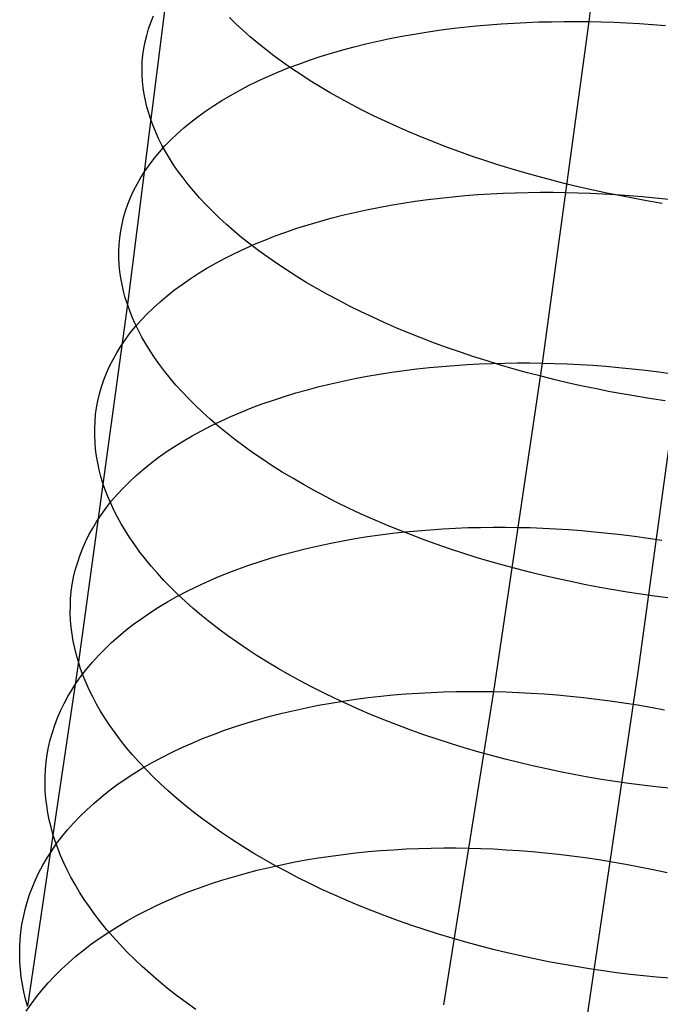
# Model space of a CAD drawing. Extents: x -37 to 483, y -973 to -253.
# Tile 100 of 197: x 398 to 412, y -904 to -882. Entities that reach past the tile are written whole.
import ezdxf

# ---------------------------------------------------------------- set-up
doc = ezdxf.new("R2010")
doc.units = 0
doc.layers.add('PREDEFINITO', color=7, linetype='CONTINUOUS')

msp = doc.modelspace()

# ---------------------------------------------------------------- linework, layer by layer
at = {"layer": 'PREDEFINITO'}
for p, q in [((411.584, -873.913, 104.521), (410.579, -881.889, 107.937)), ((401.195, -879.93, 91.74), (400.14, -888.283, 95.318)), ((400.673, -881.906, 97.23), (400.732, -881.76, 97.49)), ((402.597, -881.94, 88.527), (402.448, -881.793, 88.75)), ((400.621, -882.054, 96.972), (400.673, -881.906, 97.23)), ((402.754, -882.085, 88.305), (402.597, -881.94, 88.527)), ((407.463, -882.048, 107.002), (407.745, -882.015, 107.117)), ((407.745, -882.015, 107.117), (408.029, -881.985, 107.226)), ((408.029, -881.985, 107.226), (408.313, -881.96, 107.329)), ((408.313, -881.96, 107.329), (408.597, -881.939, 107.426)), ((408.597, -881.939, 107.426), (408.882, -881.921, 107.516)), ((408.882, -881.921, 107.516), (409.166, -881.907, 107.601)), ((409.166, -881.907, 107.601), (409.45, -881.896, 107.68)), ((409.45, -881.896, 107.68), (409.734, -881.89, 107.752)), ((410.579, -881.889, 107.937), (409.521, -889.615, 111.542)), ((409.734, -881.89, 107.752), (410.017, -881.886, 107.82)), ((410.017, -881.886, 107.82), (410.298, -881.886, 107.881)), ((410.298, -881.886, 107.881), (410.579, -881.889, 107.937)), ((410.579, -881.889, 107.937), (410.86, -881.896, 107.988)), ((410.86, -881.896, 107.988), (411.145, -881.905, 108.034)), ((411.145, -881.905, 108.034), (411.433, -881.919, 108.075)), ((411.433, -881.919, 108.075), (411.725, -881.935, 108.112)), ((411.725, -881.935, 108.112), (412.019, -881.956, 108.143)), ((412.019, -881.956, 108.143), (412.316, -881.98, 108.169)), ((400.541, -882.349, 96.457), (400.577, -882.201, 96.714)), ((400.577, -882.201, 96.714), (400.621, -882.054, 96.972)), ((402.918, -882.231, 88.086), (402.754, -882.085, 88.305)), ((403.09, -882.376, 87.87), (402.918, -882.231, 88.086)), ((406.076, -882.274, 106.335), (406.349, -882.22, 106.48)), ((406.349, -882.22, 106.48), (406.624, -882.171, 106.62)), ((406.624, -882.171, 106.62), (406.902, -882.126, 106.754)), ((406.902, -882.126, 106.754), (407.182, -882.085, 106.881)), ((407.182, -882.085, 106.881), (407.463, -882.048, 107.002)), ((400.512, -882.497, 96.201), (400.541, -882.349, 96.457)), ((403.269, -882.52, 87.656), (403.09, -882.376, 87.87)), ((405.014, -882.528, 105.691), (405.274, -882.458, 105.861)), ((405.274, -882.458, 105.861), (405.538, -882.393, 106.025)), ((405.538, -882.393, 106.025), (405.805, -882.331, 106.183)), ((405.805, -882.331, 106.183), (406.076, -882.274, 106.335)), ((400.478, -882.794, 95.695), (400.492, -882.646, 95.947)), ((400.492, -882.646, 95.947), (400.512, -882.497, 96.201)), ((403.456, -882.664, 87.446), (403.269, -882.52, 87.656)), ((403.65, -882.806, 87.239), (403.456, -882.664, 87.446)), ((404.257, -882.762, 105.148), (404.505, -882.68, 105.335)), ((404.505, -882.68, 105.335), (404.757, -882.602, 105.516)), ((404.757, -882.602, 105.516), (405.014, -882.528, 105.691)), ((400.472, -882.942, 95.444), (400.478, -882.794, 95.695)), ((403.852, -882.947, 87.035), (403.65, -882.806, 87.239)), ((403.777, -882.938, 104.759), (404.015, -882.848, 104.956)), ((404.015, -882.848, 104.956), (404.257, -882.762, 105.148)), ((400.474, -883.09, 95.196), (400.472, -882.942, 95.444)), ((400.482, -883.237, 94.95), (400.474, -883.09, 95.196)), ((403.098, -883.231, 104.137), (403.318, -883.13, 104.349)), ((403.318, -883.13, 104.349), (403.545, -883.032, 104.556)), ((403.545, -883.032, 104.556), (403.777, -882.938, 104.759)), ((404.061, -883.087, 86.836), (403.852, -882.947, 87.035)), ((404.276, -883.226, 86.64), (404.061, -883.087, 86.836)), ((400.497, -883.384, 94.706), (400.482, -883.237, 94.95)), ((402.675, -883.445, 103.699), (402.883, -883.336, 103.92)), ((402.883, -883.336, 103.92), (403.098, -883.231, 104.137)), ((404.499, -883.362, 86.449), (404.276, -883.226, 86.64)), ((404.728, -883.498, 86.262), (404.499, -883.362, 86.449)), ((400.519, -883.53, 94.465), (400.497, -883.384, 94.706)), ((400.547, -883.675, 94.227), (400.519, -883.53, 94.465)), ((402.279, -883.672, 103.245), (402.474, -883.557, 103.474)), ((402.474, -883.557, 103.474), (402.675, -883.445, 103.699)), ((404.964, -883.631, 86.08), (404.728, -883.498, 86.262)), ((400.582, -883.82, 93.992), (400.547, -883.675, 94.227)), ((401.911, -883.913, 102.776), (402.092, -883.791, 103.012)), ((402.092, -883.791, 103.012), (402.279, -883.672, 103.245)), ((405.207, -883.762, 85.903), (404.964, -883.631, 86.08)), ((405.455, -883.891, 85.732), (405.207, -883.762, 85.903)), ((400.622, -883.963, 93.759), (400.582, -883.82, 93.992)), ((400.669, -884.106, 93.53), (400.622, -883.963, 93.759)), ((401.738, -884.037, 102.536), (401.911, -883.913, 102.776)), ((405.709, -884.017, 85.565), (405.455, -883.891, 85.732)), ((405.969, -884.142, 85.404), (405.709, -884.017, 85.565)), ((400.722, -884.248, 93.302), (400.669, -884.106, 93.53)), ((400.782, -884.392, 93.073), (400.722, -884.248, 93.302)), ((401.415, -884.295, 102.049), (401.573, -884.165, 102.294)), ((401.573, -884.165, 102.294), (401.738, -884.037, 102.536)), ((406.235, -884.263, 85.249), (405.969, -884.142, 85.404)), ((400.848, -884.536, 92.844), (400.782, -884.392, 93.073)), ((401.124, -884.563, 101.551), (401.266, -884.428, 101.801)), ((401.266, -884.428, 101.801), (401.415, -884.295, 102.049)), ((406.506, -884.382, 85.1), (406.235, -884.263, 85.249)), ((406.781, -884.498, 84.957), (406.506, -884.382, 85.1)), ((400.922, -884.682, 92.614), (400.848, -884.536, 92.844)), ((401.002, -884.83, 92.385), (400.922, -884.682, 92.614)), ((400.99, -884.701, 101.299), (401.124, -884.563, 101.551)), ((407.062, -884.611, 84.82), (406.781, -884.498, 84.957)), ((407.346, -884.721, 84.689), (407.062, -884.611, 84.82)), ((400.746, -884.982, 100.791), (400.864, -884.841, 101.046)), ((400.864, -884.841, 101.046), (400.99, -884.701, 101.299)), ((401.09, -884.978, 92.155), (401.002, -884.83, 92.385)), ((407.635, -884.827, 84.565), (407.346, -884.721, 84.689)), ((407.927, -884.931, 84.448), (407.635, -884.827, 84.565)), ((400.536, -885.271, 100.278), (400.637, -885.126, 100.535)), ((400.637, -885.126, 100.535), (400.746, -884.982, 100.791)), ((401.186, -885.126, 91.925), (401.09, -884.978, 92.155)), ((401.288, -885.276, 91.696), (401.186, -885.126, 91.925)), ((408.223, -885.031, 84.337), (407.927, -884.931, 84.448)), ((408.522, -885.128, 84.232), (408.223, -885.031, 84.337)), ((408.824, -885.221, 84.135), (408.522, -885.128, 84.232)), ((400.443, -885.418, 100.021), (400.536, -885.271, 100.278)), ((401.399, -885.426, 91.468), (401.288, -885.276, 91.696)), ((409.129, -885.31, 84.044), (408.824, -885.221, 84.135)), ((409.435, -885.396, 83.96), (409.129, -885.31, 84.044)), ((400.281, -885.715, 99.505), (400.358, -885.565, 99.763)), ((400.358, -885.565, 99.763), (400.443, -885.418, 100.021)), ((401.516, -885.576, 91.24), (401.399, -885.426, 91.468)), ((401.642, -885.727, 91.014), (401.516, -885.576, 91.24)), ((409.743, -885.478, 83.883), (409.435, -885.396, 83.96)), ((410.053, -885.557, 83.813), (409.743, -885.478, 83.883)), ((410.364, -885.632, 83.75), (410.053, -885.557, 83.813)), ((400.213, -885.865, 99.247), (400.281, -885.715, 99.505)), ((401.775, -885.878, 90.789), (401.642, -885.727, 91.014)), ((407.785, -885.824, 109.132), (408.069, -885.802, 109.229)), ((408.069, -885.802, 109.229), (408.354, -885.784, 109.319)), ((408.354, -885.784, 109.319), (408.638, -885.77, 109.404)), ((408.638, -885.77, 109.404), (408.923, -885.759, 109.482)), ((408.923, -885.759, 109.482), (409.206, -885.752, 109.555)), ((409.206, -885.752, 109.555), (409.489, -885.749, 109.622)), ((409.489, -885.749, 109.622), (409.77, -885.749, 109.684)), ((409.77, -885.749, 109.684), (410.051, -885.752, 109.74)), ((410.051, -885.752, 109.74), (410.332, -885.759, 109.79)), ((410.332, -885.759, 109.79), (410.617, -885.769, 109.837)), ((410.676, -885.702, 83.693), (410.364, -885.632, 83.75)), ((410.617, -885.769, 109.837), (410.905, -885.782, 109.878)), ((410.989, -885.77, 83.644), (410.676, -885.702, 83.693)), ((410.905, -885.782, 109.878), (411.196, -885.8, 109.915)), ((411.302, -885.833, 83.601), (410.989, -885.77, 83.644)), ((411.196, -885.8, 109.915), (411.491, -885.821, 109.946)), ((400.1, -886.167, 98.732), (400.152, -886.016, 98.989)), ((400.152, -886.016, 98.989), (400.213, -885.865, 99.247)), ((401.915, -886.029, 90.566), (401.775, -885.878, 90.789)), ((402.063, -886.18, 90.344), (401.915, -886.029, 90.566)), ((406.096, -886.041, 108.427), (406.374, -885.995, 108.56)), ((406.374, -885.995, 108.56), (406.654, -885.952, 108.686)), ((406.654, -885.952, 108.686), (406.935, -885.914, 108.807)), ((406.935, -885.914, 108.807), (407.217, -885.88, 108.922)), ((407.217, -885.88, 108.922), (407.501, -885.85, 109.03)), ((407.501, -885.85, 109.03), (407.785, -885.824, 109.132)), ((411.615, -885.892, 83.564), (411.302, -885.833, 83.601)), ((411.491, -885.821, 109.946), (411.788, -885.845, 109.973)), ((411.927, -885.948, 83.535), (411.615, -885.892, 83.564)), ((411.788, -885.845, 109.973), (412.088, -885.874, 109.993)), ((412.239, -886, 83.512), (411.927, -885.948, 83.535)), ((412.088, -885.874, 109.993), (412.39, -885.907, 110.008)), ((400.055, -886.32, 98.476), (400.1, -886.167, 98.732)), ((402.219, -886.33, 90.125), (402.063, -886.18, 90.344)), ((405.009, -886.269, 107.834), (405.276, -886.206, 107.992)), ((405.276, -886.206, 107.992), (405.547, -886.146, 108.143)), ((405.547, -886.146, 108.143), (405.82, -886.092, 108.288)), ((405.82, -886.092, 108.288), (406.096, -886.041, 108.427)), ((399.99, -886.625, 97.968), (400.019, -886.472, 98.221)), ((400.019, -886.472, 98.221), (400.055, -886.32, 98.476)), ((402.383, -886.48, 89.908), (402.219, -886.33, 90.125)), ((402.554, -886.63, 89.693), (402.383, -886.48, 89.908)), ((404.227, -886.484, 107.328), (404.484, -886.408, 107.503)), ((404.484, -886.408, 107.503), (404.745, -886.336, 107.672)), ((404.745, -886.336, 107.672), (405.009, -886.269, 107.834)), ((399.968, -886.778, 97.716), (399.99, -886.625, 97.968)), ((402.733, -886.779, 89.482), (402.554, -886.63, 89.693)), ((403.484, -886.737, 106.772), (403.727, -886.649, 106.963)), ((403.727, -886.649, 106.963), (403.975, -886.564, 107.148)), ((403.975, -886.564, 107.148), (404.227, -886.484, 107.328)), ((399.955, -886.931, 97.465), (399.968, -886.778, 97.716)), ((402.919, -886.927, 89.273), (402.733, -886.779, 89.482)), ((402.786, -887.027, 106.169), (403.013, -886.926, 106.375)), ((403.013, -886.926, 106.375), (403.246, -886.83, 106.576)), ((403.246, -886.83, 106.576), (403.484, -886.737, 106.772)), ((399.948, -887.083, 97.217), (399.955, -886.931, 97.465)), ((399.949, -887.236, 96.97), (399.948, -887.083, 97.217)), ((402.351, -887.239, 105.743), (402.565, -887.131, 105.958)), ((402.565, -887.131, 105.958), (402.786, -887.027, 106.169)), ((403.113, -887.074, 89.068), (402.919, -886.927, 89.273)), ((403.314, -887.219, 88.866), (403.113, -887.074, 89.068)), ((399.956, -887.388, 96.726), (399.949, -887.236, 96.97)), ((401.94, -887.466, 105.299), (402.142, -887.351, 105.523)), ((402.142, -887.351, 105.523), (402.351, -887.239, 105.743)), ((403.522, -887.364, 88.669), (403.314, -887.219, 88.866)), ((403.737, -887.507, 88.475), (403.522, -887.364, 88.669)), ((399.971, -887.539, 96.485), (399.956, -887.388, 96.726)), ((399.992, -887.689, 96.246), (399.971, -887.539, 96.485)), ((401.557, -887.707, 104.841), (401.745, -887.585, 105.072)), ((401.745, -887.585, 105.072), (401.94, -887.466, 105.299)), ((403.959, -887.648, 88.286), (403.737, -887.507, 88.475)), ((400.02, -887.839, 96.009), (399.992, -887.689, 96.246)), ((401.376, -887.832, 104.606), (401.557, -887.707, 104.841)), ((404.188, -887.788, 88.101), (403.959, -887.648, 88.286)), ((404.423, -887.925, 87.921), (404.188, -887.788, 88.101)), ((400.054, -887.988, 95.776), (400.02, -887.839, 96.009)), ((400.094, -888.136, 95.545), (400.054, -887.988, 95.776)), ((401.037, -888.091, 104.128), (401.203, -887.96, 104.368)), ((401.203, -887.96, 104.368), (401.376, -887.832, 104.606)), ((404.665, -888.06, 87.745), (404.423, -887.925, 87.921)), ((400.14, -888.283, 95.318), (400.094, -888.136, 95.545)), ((400.729, -888.362, 103.638), (400.879, -888.225, 103.884)), ((400.879, -888.225, 103.884), (401.037, -888.091, 104.128)), ((404.913, -888.193, 87.575), (404.665, -888.06, 87.745)), ((405.166, -888.324, 87.411), (404.913, -888.193, 87.575)), ((400.14, -888.283, 95.318), (399.032, -896.374, 99.095)), ((400.193, -888.429, 95.092), (400.14, -888.283, 95.318)), ((400.252, -888.577, 94.865), (400.193, -888.429, 95.092)), ((400.586, -888.501, 103.39), (400.729, -888.362, 103.638)), ((405.426, -888.452, 87.252), (405.166, -888.324, 87.411)), ((405.691, -888.578, 87.098), (405.426, -888.452, 87.252)), ((400.318, -888.727, 94.638), (400.252, -888.577, 94.865)), ((400.326, -888.787, 102.889), (400.452, -888.643, 103.14)), ((400.452, -888.643, 103.14), (400.586, -888.501, 103.39)), ((405.961, -888.7, 86.95), (405.691, -888.578, 87.098)), ((406.236, -888.82, 86.809), (405.961, -888.7, 86.95)), ((412.796, -888.499, 97.722), (411.686, -896.608, 101.506)), ((400.207, -888.932, 102.636), (400.326, -888.787, 102.889)), ((400.391, -888.877, 94.41), (400.318, -888.727, 94.638)), ((400.471, -889.029, 94.182), (400.391, -888.877, 94.41)), ((406.516, -888.937, 86.674), (406.236, -888.82, 86.809)), ((399.995, -889.229, 102.127), (400.097, -889.08, 102.382)), ((400.097, -889.08, 102.382), (400.207, -888.932, 102.636)), ((400.558, -889.181, 93.954), (400.471, -889.029, 94.182)), ((406.8, -889.05, 86.544), (406.516, -888.937, 86.674)), ((407.088, -889.16, 86.422), (406.8, -889.05, 86.544)), ((399.902, -889.38, 101.871), (399.995, -889.229, 102.127)), ((400.653, -889.335, 93.727), (400.558, -889.181, 93.954)), ((400.755, -889.489, 93.5), (400.653, -889.335, 93.727)), ((407.38, -889.267, 86.305), (407.088, -889.16, 86.422)), ((407.676, -889.37, 86.196), (407.38, -889.267, 86.305)), ((407.974, -889.47, 86.093), (407.676, -889.37, 86.196)), ((399.739, -889.686, 101.359), (399.816, -889.532, 101.615)), ((399.816, -889.532, 101.615), (399.902, -889.38, 101.871)), ((400.865, -889.643, 93.273), (400.755, -889.489, 93.5)), ((408.276, -889.566, 85.996), (407.974, -889.47, 86.093)), ((408.58, -889.659, 85.907), (408.276, -889.566, 85.996)), ((399.67, -889.84, 101.103), (399.739, -889.686, 101.359)), ((400.982, -889.799, 93.048), (400.865, -889.643, 93.273)), ((401.107, -889.954, 92.823), (400.982, -889.799, 93.048)), ((405.843, -889.864, 110.365), (406.123, -889.82, 110.491)), ((406.123, -889.82, 110.491), (406.405, -889.781, 110.611)), ((406.405, -889.781, 110.611), (406.687, -889.746, 110.725)), ((406.687, -889.746, 110.725), (406.971, -889.716, 110.833)), ((406.971, -889.716, 110.833), (407.255, -889.689, 110.936)), ((407.255, -889.689, 110.936), (407.54, -889.666, 111.032)), ((407.54, -889.666, 111.032), (407.824, -889.648, 111.122)), ((407.824, -889.648, 111.122), (408.109, -889.633, 111.206)), ((408.109, -889.633, 111.206), (408.393, -889.622, 111.285)), ((408.393, -889.622, 111.285), (408.677, -889.615, 111.357)), ((409.521, -889.615, 111.542), (408.422, -897.044, 115.304)), ((408.886, -889.748, 85.824), (408.58, -889.659, 85.907)), ((408.677, -889.615, 111.357), (408.959, -889.611, 111.424)), ((409.194, -889.832, 85.748), (408.886, -889.748, 85.824)), ((408.959, -889.611, 111.424), (409.241, -889.611, 111.486)), ((409.241, -889.611, 111.486), (409.521, -889.615, 111.542)), ((409.521, -889.615, 111.542), (409.803, -889.622, 111.593)), ((409.803, -889.622, 111.593), (410.088, -889.632, 111.639)), ((410.088, -889.632, 111.639), (410.376, -889.646, 111.681)), ((410.376, -889.646, 111.681), (410.667, -889.664, 111.718)), ((410.667, -889.664, 111.718), (410.961, -889.686, 111.75)), ((410.961, -889.686, 111.75), (411.258, -889.711, 111.776)), ((411.258, -889.711, 111.776), (411.558, -889.741, 111.798)), ((411.558, -889.741, 111.798), (411.86, -889.774, 111.813)), ((411.86, -889.774, 111.813), (412.164, -889.812, 111.823)), ((412.164, -889.812, 111.823), (412.47, -889.853, 111.828)), ((399.556, -890.152, 100.593), (399.609, -889.995, 100.848)), ((399.609, -889.995, 100.848), (399.67, -889.84, 101.103)), ((401.239, -890.11, 92.6), (401.107, -889.954, 92.823)), ((404.745, -890.08, 109.799), (405.016, -890.02, 109.95)), ((405.016, -890.02, 109.95), (405.289, -889.963, 110.094)), ((405.289, -889.963, 110.094), (405.565, -889.911, 110.232)), ((405.565, -889.911, 110.232), (405.843, -889.864, 110.365)), ((409.503, -889.913, 85.679), (409.194, -889.832, 85.748)), ((409.814, -889.991, 85.617), (409.503, -889.913, 85.679)), ((410.126, -890.064, 85.561), (409.814, -889.991, 85.617)), ((399.511, -890.308, 100.339), (399.556, -890.152, 100.593)), ((401.379, -890.265, 92.379), (401.239, -890.11, 92.6)), ((401.527, -890.421, 92.159), (401.379, -890.265, 92.379)), ((403.951, -890.289, 109.313), (404.212, -890.215, 109.481)), ((404.212, -890.215, 109.481), (404.477, -890.146, 109.643)), ((404.477, -890.146, 109.643), (404.745, -890.08, 109.799)), ((410.438, -890.133, 85.513), (410.126, -890.064, 85.561)), ((410.75, -890.199, 85.471), (410.438, -890.133, 85.513)), ((411.063, -890.26, 85.435), (410.75, -890.199, 85.471)), ((411.375, -890.317, 85.406), (411.063, -890.26, 85.435)), ((399.444, -890.622, 99.835), (399.474, -890.465, 100.086)), ((399.474, -890.465, 100.086), (399.511, -890.308, 100.339)), ((401.682, -890.576, 91.942), (401.527, -890.421, 92.159)), ((403.193, -890.536, 108.776), (403.442, -890.449, 108.961)), ((403.442, -890.449, 108.961), (403.694, -890.367, 109.14)), ((403.694, -890.367, 109.14), (403.951, -890.289, 109.313)), ((411.687, -890.371, 85.384), (411.375, -890.317, 85.406)), ((411.997, -890.421, 85.368), (411.687, -890.371, 85.384)), ((412.307, -890.466, 85.358), (411.997, -890.421, 85.368)), ((399.422, -890.78, 99.585), (399.444, -890.622, 99.835)), ((401.845, -890.731, 91.727), (401.682, -890.576, 91.942)), ((402.712, -890.722, 108.391), (402.95, -890.627, 108.586)), ((402.95, -890.627, 108.586), (403.193, -890.536, 108.776)), ((399.408, -890.937, 99.336), (399.422, -890.78, 99.585)), ((402.016, -890.885, 91.515), (401.845, -890.731, 91.727)), ((402.194, -891.038, 91.305), (402.016, -890.885, 91.515)), ((402.03, -891.031, 107.777), (402.251, -890.924, 107.987)), ((402.251, -890.924, 107.987), (402.479, -890.821, 108.191)), ((402.479, -890.821, 108.191), (402.712, -890.722, 108.391)), ((399.401, -891.094, 99.09), (399.408, -890.937, 99.336)), ((399.401, -891.251, 98.846), (399.401, -891.094, 99.09)), ((401.606, -891.257, 107.345), (401.815, -891.143, 107.563)), ((401.815, -891.143, 107.563), (402.03, -891.031, 107.777)), ((402.38, -891.191, 91.098), (402.194, -891.038, 91.305)), ((399.408, -891.407, 98.604), (399.401, -891.251, 98.846)), ((401.208, -891.498, 106.897), (401.403, -891.376, 107.123)), ((401.403, -891.376, 107.123), (401.606, -891.257, 107.345)), ((402.573, -891.342, 90.895), (402.38, -891.191, 91.098)), ((402.773, -891.493, 90.696), (402.573, -891.342, 90.895)), ((399.422, -891.563, 98.364), (399.408, -891.407, 98.604)), ((399.442, -891.718, 98.127), (399.422, -891.563, 98.364)), ((401.019, -891.623, 106.668), (401.208, -891.498, 106.897)), ((402.981, -891.642, 90.5), (402.773, -891.493, 90.696)), ((399.469, -891.872, 97.893), (399.442, -891.718, 98.127)), ((400.664, -891.884, 106.198), (400.838, -891.752, 106.435)), ((400.838, -891.752, 106.435), (401.019, -891.623, 106.668)), ((403.195, -891.789, 90.308), (402.981, -891.642, 90.5)), ((403.417, -891.935, 90.121), (403.195, -891.789, 90.308)), ((399.503, -892.025, 97.661), (399.469, -891.872, 97.893)), ((399.542, -892.177, 97.433), (399.503, -892.025, 97.661)), ((400.339, -892.157, 105.718), (400.498, -892.019, 105.959)), ((400.498, -892.019, 105.959), (400.664, -891.884, 106.198)), ((403.645, -892.078, 89.938), (403.417, -891.935, 90.121)), ((399.588, -892.328, 97.207), (399.542, -892.177, 97.433)), ((400.188, -892.297, 105.474), (400.339, -892.157, 105.718)), ((403.88, -892.22, 89.759), (403.645, -892.078, 89.938)), ((404.121, -892.36, 89.586), (403.88, -892.22, 89.759)), ((399.64, -892.479, 96.983), (399.588, -892.328, 97.207)), ((399.698, -892.631, 96.758), (399.64, -892.479, 96.983)), ((399.91, -892.586, 104.979), (400.045, -892.44, 105.227)), ((400.045, -892.44, 105.227), (400.188, -892.297, 105.474)), ((404.368, -892.497, 89.418), (404.121, -892.36, 89.586)), ((399.763, -892.785, 96.533), (399.698, -892.631, 96.758)), ((399.783, -892.733, 104.73), (399.91, -892.586, 104.979)), ((404.622, -892.632, 89.255), (404.368, -892.497, 89.418)), ((404.881, -892.764, 89.097), (404.622, -892.632, 89.255)), ((399.554, -893.035, 104.226), (399.665, -892.883, 104.478)), ((399.665, -892.883, 104.478), (399.783, -892.733, 104.73)), ((399.836, -892.94, 96.307), (399.763, -892.785, 96.533)), ((399.915, -893.096, 96.081), (399.836, -892.94, 96.307)), ((405.145, -892.893, 88.946), (404.881, -892.764, 89.097)), ((405.415, -893.02, 88.8), (405.145, -892.893, 88.946)), ((399.452, -893.188, 103.973), (399.554, -893.035, 104.226)), ((400.002, -893.253, 95.856), (399.915, -893.096, 96.081)), ((405.69, -893.143, 88.66), (405.415, -893.02, 88.8)), ((405.969, -893.263, 88.526), (405.69, -893.143, 88.66)), ((399.271, -893.5, 103.466), (399.357, -893.344, 103.72)), ((399.357, -893.344, 103.72), (399.452, -893.188, 103.973)), ((400.096, -893.411, 95.63), (400.002, -893.253, 95.856)), ((406.253, -893.38, 88.398), (405.969, -893.263, 88.526)), ((406.541, -893.494, 88.277), (406.253, -893.38, 88.398)), ((406.706, -893.405, 112.818), (406.991, -893.382, 112.914)), ((406.991, -893.382, 112.914), (407.276, -893.363, 113.004)), ((407.276, -893.363, 113.004), (407.56, -893.348, 113.088)), ((407.56, -893.348, 113.088), (407.844, -893.336, 113.166)), ((407.844, -893.336, 113.166), (408.128, -893.329, 113.239)), ((408.128, -893.329, 113.239), (408.411, -893.326, 113.306)), ((408.411, -893.326, 113.306), (408.692, -893.326, 113.367)), ((408.692, -893.326, 113.367), (408.972, -893.329, 113.423)), ((408.972, -893.329, 113.423), (409.254, -893.336, 113.474)), ((409.254, -893.336, 113.474), (409.539, -893.347, 113.521)), ((409.539, -893.347, 113.521), (409.827, -893.362, 113.563)), ((409.827, -893.362, 113.563), (410.118, -893.38, 113.6)), ((410.118, -893.38, 113.6), (410.412, -893.402, 113.632)), ((399.194, -893.658, 103.212), (399.271, -893.5, 103.466)), ((400.198, -893.569, 95.405), (400.096, -893.411, 95.63)), ((400.307, -893.728, 95.181), (400.198, -893.569, 95.405)), ((405.016, -893.633, 112.118), (405.294, -893.584, 112.249)), ((405.294, -893.584, 112.249), (405.574, -893.54, 112.375)), ((405.574, -893.54, 112.375), (405.855, -893.499, 112.495)), ((405.855, -893.499, 112.495), (406.138, -893.464, 112.608)), ((406.138, -893.464, 112.608), (406.422, -893.432, 112.716)), ((406.422, -893.432, 112.716), (406.706, -893.405, 112.818)), ((406.832, -893.604, 88.162), (406.541, -893.494, 88.277)), ((407.127, -893.711, 88.054), (406.832, -893.604, 88.162)), ((410.412, -893.402, 113.632), (410.709, -893.429, 113.659)), ((410.709, -893.429, 113.659), (411.008, -893.459, 113.681)), ((411.008, -893.459, 113.681), (411.31, -893.493, 113.697)), ((411.31, -893.493, 113.697), (411.614, -893.532, 113.707)), ((411.614, -893.532, 113.707), (411.92, -893.575, 113.712)), ((411.92, -893.575, 113.712), (412.227, -893.622, 113.711)), ((399.062, -893.976, 102.705), (399.124, -893.817, 102.958)), ((399.124, -893.817, 102.958), (399.194, -893.658, 103.212)), ((400.423, -893.888, 94.957), (400.307, -893.728, 95.181)), ((403.927, -893.873, 111.532), (404.195, -893.806, 111.687)), ((404.195, -893.806, 111.687), (404.466, -893.744, 111.836)), ((404.466, -893.744, 111.836), (404.739, -893.686, 111.98)), ((404.739, -893.686, 111.98), (405.016, -893.633, 112.118)), ((407.426, -893.814, 87.952), (407.127, -893.711, 88.054)), ((407.727, -893.913, 87.857), (407.426, -893.814, 87.952)), ((399.009, -894.137, 102.452), (399.062, -893.976, 102.705)), ((400.547, -894.048, 94.735), (400.423, -893.888, 94.957)), ((400.679, -894.208, 94.514), (400.547, -894.048, 94.735)), ((403.143, -894.1, 111.031), (403.401, -894.02, 111.204)), ((403.401, -894.02, 111.204), (403.662, -893.944, 111.37)), ((403.662, -893.944, 111.37), (403.927, -893.873, 111.532)), ((408.03, -894.008, 87.769), (407.727, -893.913, 87.857)), ((408.336, -894.1, 87.688), (408.03, -894.008, 87.769)), ((398.963, -894.298, 102.2), (399.009, -894.137, 102.452)), ((400.818, -894.368, 94.295), (400.679, -894.208, 94.514)), ((402.398, -894.367, 110.482), (402.642, -894.274, 110.67)), ((402.642, -894.274, 110.67), (402.89, -894.185, 110.853)), ((402.89, -894.185, 110.853), (403.143, -894.1, 111.031)), ((408.644, -894.187, 87.613), (408.336, -894.1, 87.688)), ((408.953, -894.271, 87.545), (408.644, -894.187, 87.613)), ((409.263, -894.35, 87.484), (408.953, -894.271, 87.545)), ((398.895, -894.621, 101.7), (398.925, -894.459, 101.949)), ((398.925, -894.459, 101.949), (398.963, -894.298, 102.2)), ((400.965, -894.528, 94.078), (400.818, -894.368, 94.295)), ((401.926, -894.566, 110.089), (402.159, -894.465, 110.288)), ((402.159, -894.465, 110.288), (402.398, -894.367, 110.482)), ((409.575, -894.426, 87.429), (409.263, -894.35, 87.484)), ((409.887, -894.497, 87.381), (409.575, -894.426, 87.429)), ((410.199, -894.565, 87.34), (409.887, -894.497, 87.381)), ((398.872, -894.783, 101.452), (398.895, -894.621, 101.7)), ((401.12, -894.688, 93.862), (400.965, -894.528, 94.078)), ((401.282, -894.847, 93.649), (401.12, -894.688, 93.862)), ((401.476, -894.782, 109.678), (401.698, -894.672, 109.886)), ((401.698, -894.672, 109.886), (401.926, -894.566, 110.089)), ((410.512, -894.628, 87.306), (410.199, -894.565, 87.34)), ((410.824, -894.687, 87.278), (410.512, -894.628, 87.306)), ((411.135, -894.743, 87.256), (410.824, -894.687, 87.278)), ((398.85, -895.106, 100.961), (398.857, -894.944, 101.205)), ((398.857, -894.944, 101.205), (398.872, -894.783, 101.452)), ((401.051, -895.014, 109.249), (401.261, -894.896, 109.466)), ((401.261, -894.896, 109.466), (401.476, -894.782, 109.678)), ((401.452, -895.006, 93.439), (401.282, -894.847, 93.649)), ((411.445, -894.794, 87.241), (411.135, -894.743, 87.256)), ((411.755, -894.841, 87.232), (411.445, -894.794, 87.241)), ((412.063, -894.884, 87.229), (411.755, -894.841, 87.232)), ((412.369, -894.923, 87.232), (412.063, -894.884, 87.229)), ((398.849, -895.267, 100.719), (398.85, -895.106, 100.961)), ((400.652, -895.261, 108.804), (400.848, -895.136, 109.029)), ((400.848, -895.136, 109.029), (401.051, -895.014, 109.249)), ((401.63, -895.164, 93.231), (401.452, -895.006, 93.439)), ((401.815, -895.321, 93.027), (401.63, -895.164, 93.231)), ((398.855, -895.428, 100.479), (398.849, -895.267, 100.719)), ((400.282, -895.522, 108.345), (400.464, -895.39, 108.576)), ((400.464, -895.39, 108.576), (400.652, -895.261, 108.804)), ((402.007, -895.477, 92.826), (401.815, -895.321, 93.027)), ((398.869, -895.588, 100.241), (398.855, -895.428, 100.479)), ((398.889, -895.747, 100.006), (398.869, -895.588, 100.241)), ((400.107, -895.657, 108.111), (400.282, -895.522, 108.345)), ((402.207, -895.632, 92.628), (402.007, -895.477, 92.826)), ((398.915, -895.905, 99.774), (398.889, -895.747, 100.006)), ((399.781, -895.937, 107.634), (399.94, -895.796, 107.874)), ((399.94, -895.796, 107.874), (400.107, -895.657, 108.111)), ((402.414, -895.785, 92.434), (402.207, -895.632, 92.628)), ((402.628, -895.937, 92.245), (402.414, -895.785, 92.434)), ((398.948, -896.063, 99.544), (398.915, -895.905, 99.774)), ((399.63, -896.082, 107.392), (399.781, -895.937, 107.634)), ((402.849, -896.087, 92.059), (402.628, -895.937, 92.245)), ((398.987, -896.219, 99.318), (398.948, -896.063, 99.544)), ((399.032, -896.374, 99.095), (398.987, -896.219, 99.318)), ((399.351, -896.378, 106.901), (399.486, -896.228, 107.147)), ((399.486, -896.228, 107.147), (399.63, -896.082, 107.392)), ((403.076, -896.235, 91.878), (402.849, -896.087, 92.059)), ((403.311, -896.38, 91.702), (403.076, -896.235, 91.878)), ((399.032, -896.374, 99.095), (397.879, -904.164, 103.04)), ((399.083, -896.53, 98.872), (399.032, -896.374, 99.095)), ((399.223, -896.53, 106.654), (399.351, -896.378, 106.901)), ((403.551, -896.524, 91.53), (403.311, -896.38, 91.702)), ((398.993, -896.839, 106.154), (399.104, -896.683, 106.405)), ((399.141, -896.686, 98.65), (399.083, -896.53, 98.872)), ((399.104, -896.683, 106.405), (399.223, -896.53, 106.654)), ((399.206, -896.844, 98.426), (399.141, -896.686, 98.65)), ((403.798, -896.665, 91.364), (403.551, -896.524, 91.53)), ((404.051, -896.804, 91.203), (403.798, -896.665, 91.364)), ((411.686, -896.608, 101.506), (410.53, -904.415, 105.46)), ((398.89, -896.997, 105.903), (398.993, -896.839, 106.154)), ((399.278, -897.004, 98.203), (399.206, -896.844, 98.426)), ((404.309, -896.94, 91.047), (404.051, -896.804, 91.203)), ((404.573, -897.073, 90.897), (404.309, -896.94, 91.047)), ((398.708, -897.317, 105.4), (398.795, -897.156, 105.652)), ((398.795, -897.156, 105.652), (398.89, -896.997, 105.903)), ((399.357, -897.164, 97.979), (399.278, -897.004, 98.203)), ((399.443, -897.326, 97.755), (399.357, -897.164, 97.979)), ((404.842, -897.203, 90.753), (404.573, -897.073, 90.897)), ((405.587, -897.181, 114.491), (405.871, -897.149, 114.598)), ((405.871, -897.149, 114.598), (406.155, -897.121, 114.7)), ((406.155, -897.121, 114.7), (406.44, -897.097, 114.795)), ((406.44, -897.097, 114.795), (406.725, -897.078, 114.885)), ((406.725, -897.078, 114.885), (407.01, -897.062, 114.969)), ((407.01, -897.062, 114.969), (407.294, -897.051, 115.047)), ((408.422, -897.044, 115.304), (407.29, -904.129, 119.191)), ((407.294, -897.051, 115.047), (407.577, -897.043, 115.12)), ((407.577, -897.043, 115.12), (407.86, -897.04, 115.187)), ((407.86, -897.04, 115.187), (408.142, -897.04, 115.248)), ((408.142, -897.04, 115.248), (408.422, -897.044, 115.304)), ((408.422, -897.044, 115.304), (408.703, -897.051, 115.356)), ((408.703, -897.051, 115.356), (408.988, -897.062, 115.402)), ((408.988, -897.062, 115.402), (409.276, -897.077, 115.445)), ((409.276, -897.077, 115.445), (409.567, -897.096, 115.482)), ((409.567, -897.096, 115.482), (409.861, -897.119, 115.514)), ((409.861, -897.119, 115.514), (410.158, -897.146, 115.542)), ((410.158, -897.146, 115.542), (410.458, -897.177, 115.564)), ((398.63, -897.479, 105.148), (398.708, -897.317, 105.4)), ((399.536, -897.488, 97.532), (399.443, -897.326, 97.755)), ((404.187, -897.41, 113.865), (404.464, -897.355, 114.002)), ((404.464, -897.355, 114.002), (404.742, -897.305, 114.133)), ((404.742, -897.305, 114.133), (405.022, -897.259, 114.258)), ((405.117, -897.33, 90.615), (404.842, -897.203, 90.753)), ((405.022, -897.259, 114.258), (405.304, -897.218, 114.378)), ((405.395, -897.454, 90.482), (405.117, -897.33, 90.615)), ((405.304, -897.218, 114.378), (405.587, -897.181, 114.491)), ((410.458, -897.177, 115.564), (410.759, -897.213, 115.58)), ((410.759, -897.213, 115.58), (411.063, -897.252, 115.591)), ((411.063, -897.252, 115.591), (411.369, -897.296, 115.597)), ((411.369, -897.296, 115.597), (411.676, -897.345, 115.596)), ((411.676, -897.345, 115.596), (411.984, -897.397, 115.59)), ((398.559, -897.642, 104.897), (398.63, -897.479, 105.148)), ((399.637, -897.651, 97.309), (399.536, -897.488, 97.532)), ((403.108, -897.674, 113.259), (403.374, -897.601, 113.419)), ((403.374, -897.601, 113.419), (403.642, -897.533, 113.574)), ((403.642, -897.533, 113.574), (403.913, -897.469, 113.722)), ((403.913, -897.469, 113.722), (404.187, -897.41, 113.865)), ((405.679, -897.575, 90.356), (405.395, -897.454, 90.482)), ((405.966, -897.692, 90.237), (405.679, -897.575, 90.356)), ((411.984, -897.397, 115.59), (412.294, -897.455, 115.578)), ((398.443, -897.97, 104.395), (398.497, -897.806, 104.645)), ((398.497, -897.806, 104.645), (398.559, -897.642, 104.897)), ((399.746, -897.814, 97.087), (399.637, -897.651, 97.309)), ((399.861, -897.979, 96.865), (399.746, -897.814, 97.087)), ((402.336, -897.921, 112.745), (402.589, -897.834, 112.922)), ((402.589, -897.834, 112.922), (402.847, -897.752, 113.093)), ((402.847, -897.752, 113.093), (403.108, -897.674, 113.259)), ((406.257, -897.805, 90.123), (405.966, -897.692, 90.237)), ((406.552, -897.915, 90.016), (406.257, -897.805, 90.123)), ((398.396, -898.136, 104.145), (398.443, -897.97, 104.395)), ((399.985, -898.143, 96.645), (399.861, -897.979, 96.865)), ((401.843, -898.108, 112.375), (402.087, -898.012, 112.563)), ((402.087, -898.012, 112.563), (402.336, -897.921, 112.745)), ((406.849, -898.021, 89.916), (406.552, -897.915, 90.016)), ((407.15, -898.123, 89.823), (406.849, -898.021, 89.916)), ((398.358, -898.302, 103.897), (398.396, -898.136, 104.145)), ((400.116, -898.308, 96.426), (399.985, -898.143, 96.645)), ((401.37, -898.312, 111.986), (401.604, -898.208, 112.183)), ((401.604, -898.208, 112.183), (401.843, -898.108, 112.375)), ((407.453, -898.221, 89.736), (407.15, -898.123, 89.823)), ((407.759, -898.315, 89.655), (407.453, -898.221, 89.736)), ((398.304, -898.634, 103.404), (398.327, -898.468, 103.649)), ((398.327, -898.468, 103.649), (398.358, -898.302, 103.897)), ((400.255, -898.472, 96.209), (400.116, -898.308, 96.426)), ((400.401, -898.637, 95.994), (400.255, -898.472, 96.209)), ((400.919, -898.534, 111.577), (401.142, -898.421, 111.784)), ((401.142, -898.421, 111.784), (401.37, -898.312, 111.986)), ((408.066, -898.405, 89.582), (407.759, -898.315, 89.655)), ((408.375, -898.492, 89.515), (408.066, -898.405, 89.582)), ((408.685, -898.574, 89.455), (408.375, -898.492, 89.515)), ((398.288, -898.8, 103.159), (398.304, -898.634, 103.404)), ((400.555, -898.801, 95.781), (400.401, -898.637, 95.994)), ((400.493, -898.772, 111.151), (400.703, -898.651, 111.367)), ((400.703, -898.651, 111.367), (400.919, -898.534, 111.577)), ((408.996, -898.651, 89.401), (408.685, -898.574, 89.455)), ((409.308, -898.725, 89.354), (408.996, -898.651, 89.401)), ((409.62, -898.794, 89.314), (409.308, -898.725, 89.354)), ((398.28, -898.966, 102.917), (398.288, -898.8, 103.159)), ((400.094, -899.025, 110.71), (400.29, -898.896, 110.933)), ((400.29, -898.896, 110.933), (400.493, -898.772, 111.151)), ((400.717, -898.965, 95.57), (400.555, -898.801, 95.781)), ((409.932, -898.86, 89.28), (409.62, -898.794, 89.314)), ((410.243, -898.921, 89.253), (409.932, -898.86, 89.28)), ((410.554, -898.978, 89.232), (410.243, -898.921, 89.253)), ((398.278, -899.131, 102.677), (398.28, -898.966, 102.917)), ((398.284, -899.296, 102.439), (398.278, -899.131, 102.677)), ((399.722, -899.293, 110.254), (399.904, -899.157, 110.484)), ((399.904, -899.157, 110.484), (400.094, -899.025, 110.71)), ((400.887, -899.128, 95.362), (400.717, -898.965, 95.57)), ((401.063, -899.291, 95.156), (400.887, -899.128, 95.362)), ((410.865, -899.03, 89.218), (410.554, -898.978, 89.232)), ((411.174, -899.079, 89.209), (410.865, -899.03, 89.218)), ((411.482, -899.123, 89.207), (411.174, -899.079, 89.209)), ((411.788, -899.164, 89.211), (411.482, -899.123, 89.207)), ((412.092, -899.2, 89.22), (411.788, -899.164, 89.211)), ((398.297, -899.46, 102.204), (398.284, -899.296, 102.439)), ((399.547, -899.432, 110.021), (399.722, -899.293, 110.254)), ((401.248, -899.452, 94.954), (401.063, -899.291, 95.156)), ((412.394, -899.233, 89.236), (412.092, -899.2, 89.22)), ((398.316, -899.624, 101.971), (398.297, -899.46, 102.204)), ((399.22, -899.719, 109.548), (399.38, -899.574, 109.786)), ((399.38, -899.574, 109.786), (399.547, -899.432, 110.021)), ((401.44, -899.613, 94.755), (401.248, -899.452, 94.954)), ((401.639, -899.772, 94.559), (401.44, -899.613, 94.755)), ((398.342, -899.787, 101.741), (398.316, -899.624, 101.971)), ((398.374, -899.948, 101.514), (398.342, -899.787, 101.741)), ((399.068, -899.867, 109.308), (399.22, -899.719, 109.548)), ((401.845, -899.929, 94.367), (401.639, -899.772, 94.559)), ((398.413, -900.109, 101.29), (398.374, -899.948, 101.514)), ((398.787, -900.171, 108.821), (398.924, -900.018, 109.066)), ((398.924, -900.018, 109.066), (399.068, -899.867, 109.308)), ((402.059, -900.085, 94.18), (401.845, -899.929, 94.367)), ((398.457, -900.268, 101.068), (398.413, -900.109, 101.29)), ((398.508, -900.428, 100.848), (398.457, -900.268, 101.068)), ((398.659, -900.327, 108.576), (398.787, -900.171, 108.821)), ((402.279, -900.239, 93.996), (402.059, -900.085, 94.18)), ((402.506, -900.392, 93.817), (402.279, -900.239, 93.996)), ((398.428, -900.644, 108.081), (398.539, -900.484, 108.329)), ((398.565, -900.589, 100.628), (398.508, -900.428, 100.848)), ((398.539, -900.484, 108.329), (398.659, -900.327, 108.576)), ((402.74, -900.542, 93.643), (402.506, -900.392, 93.817)), ((398.324, -900.806, 107.832), (398.428, -900.644, 108.081)), ((398.629, -900.751, 100.406), (398.565, -900.589, 100.628)), ((402.98, -900.689, 93.473), (402.74, -900.542, 93.643)), ((403.226, -900.835, 93.309), (402.98, -900.689, 93.473)), ((404.739, -900.764, 116.324), (405.022, -900.727, 116.436)), ((405.022, -900.727, 116.436), (405.306, -900.694, 116.543)), ((405.306, -900.694, 116.543), (405.59, -900.665, 116.644)), ((405.59, -900.665, 116.644), (405.875, -900.641, 116.739)), ((405.875, -900.641, 116.739), (406.16, -900.621, 116.829)), ((406.16, -900.621, 116.829), (406.445, -900.605, 116.913)), ((406.445, -900.605, 116.913), (406.729, -900.594, 116.991)), ((406.729, -900.594, 116.991), (407.012, -900.586, 117.063)), ((407.012, -900.586, 117.063), (407.295, -900.582, 117.13)), ((407.295, -900.582, 117.13), (407.577, -900.582, 117.192)), ((407.577, -900.582, 117.192), (407.857, -900.586, 117.248)), ((407.857, -900.586, 117.248), (408.138, -900.594, 117.299)), ((408.138, -900.594, 117.299), (408.423, -900.605, 117.346)), ((408.423, -900.605, 117.346), (408.711, -900.621, 117.388)), ((408.711, -900.621, 117.388), (409.002, -900.64, 117.426)), ((409.002, -900.64, 117.426), (409.296, -900.664, 117.459)), ((409.296, -900.664, 117.459), (409.592, -900.692, 117.486)), ((409.592, -900.692, 117.486), (409.892, -900.724, 117.509)), ((409.892, -900.724, 117.509), (410.193, -900.76, 117.526)), ((398.228, -900.97, 107.582), (398.324, -900.806, 107.832)), ((398.7, -900.915, 100.185), (398.629, -900.751, 100.406)), ((398.778, -901.079, 99.963), (398.7, -900.915, 100.185)), ((403.478, -900.977, 93.149), (403.226, -900.835, 93.309)), ((403.621, -900.961, 115.814), (403.898, -900.905, 115.95)), ((403.898, -900.905, 115.95), (404.176, -900.853, 116.081)), ((404.176, -900.853, 116.081), (404.457, -900.806, 116.205)), ((404.457, -900.806, 116.205), (404.739, -900.764, 116.324)), ((410.193, -900.76, 117.526), (410.497, -900.801, 117.538)), ((410.497, -900.801, 117.538), (410.802, -900.846, 117.544)), ((410.802, -900.846, 117.544), (411.109, -900.896, 117.544)), ((411.109, -900.896, 117.544), (411.417, -900.95, 117.539)), ((411.417, -900.95, 117.539), (411.727, -901.009, 117.527)), ((398.062, -901.301, 107.083), (398.141, -901.134, 107.333)), ((398.141, -901.134, 107.333), (398.228, -900.97, 107.582)), ((398.864, -901.245, 99.742), (398.778, -901.079, 99.963)), ((402.541, -901.232, 115.211), (402.807, -901.157, 115.371)), ((402.807, -901.157, 115.371), (403.075, -901.087, 115.524)), ((403.075, -901.087, 115.524), (403.347, -901.021, 115.672)), ((403.347, -901.021, 115.672), (403.621, -900.961, 115.814)), ((403.736, -901.117, 92.996), (403.478, -900.977, 93.149)), ((404, -901.254, 92.847), (403.736, -901.117, 92.996)), ((411.727, -901.009, 117.527), (412.037, -901.072, 117.509)), ((412.037, -901.072, 117.509), (412.348, -901.14, 117.486)), ((397.991, -901.468, 106.834), (398.062, -901.301, 107.083)), ((398.957, -901.412, 99.521), (398.864, -901.245, 99.742)), ((401.768, -901.484, 114.701), (402.022, -901.395, 114.876)), ((402.022, -901.395, 114.876), (402.28, -901.311, 115.047)), ((402.28, -901.311, 115.047), (402.541, -901.232, 115.211)), ((404.269, -901.388, 92.705), (404, -901.254, 92.847)), ((404.542, -901.519, 92.568), (404.269, -901.388, 92.705)), ((397.928, -901.636, 106.585), (397.991, -901.468, 106.834)), ((399.057, -901.579, 99.3), (398.957, -901.412, 99.521)), ((399.164, -901.747, 99.08), (399.057, -901.579, 99.3)), ((401.274, -901.676, 114.334), (401.519, -901.578, 114.52)), ((401.519, -901.578, 114.52), (401.768, -901.484, 114.701)), ((404.821, -901.646, 92.438), (404.542, -901.519, 92.568)), ((397.826, -901.975, 106.089), (397.873, -901.805, 106.336)), ((397.873, -901.805, 106.336), (397.928, -901.636, 106.585)), ((399.28, -901.916, 98.861), (399.164, -901.747, 99.08)), ((400.801, -901.886, 113.947), (401.035, -901.779, 114.143)), ((401.035, -901.779, 114.143), (401.274, -901.676, 114.334)), ((405.103, -901.77, 92.313), (404.821, -901.646, 92.438)), ((405.39, -901.89, 92.195), (405.103, -901.77, 92.313)), ((397.787, -902.145, 105.842), (397.826, -901.975, 106.089)), ((399.402, -902.085, 98.643), (399.28, -901.916, 98.861)), ((400.349, -902.113, 113.542), (400.572, -901.997, 113.747)), ((400.572, -901.997, 113.747), (400.801, -901.886, 113.947)), ((405.681, -902.007, 92.083), (405.39, -901.89, 92.195)), ((405.975, -902.12, 91.978), (405.681, -902.007, 92.083)), ((397.756, -902.315, 105.597), (397.787, -902.145, 105.842)), ((399.533, -902.254, 98.426), (399.402, -902.085, 98.643)), ((399.671, -902.423, 98.212), (399.533, -902.254, 98.426)), ((399.922, -902.357, 113.119), (400.133, -902.233, 113.333)), ((400.133, -902.233, 113.333), (400.349, -902.113, 113.542)), ((406.273, -902.229, 91.879), (405.975, -902.12, 91.978)), ((406.573, -902.334, 91.787), (406.273, -902.229, 91.879)), ((397.715, -902.656, 105.112), (397.732, -902.486, 105.354)), ((397.732, -902.486, 105.354), (397.756, -902.315, 105.597)), ((399.521, -902.616, 112.681), (399.718, -902.485, 112.902)), ((399.817, -902.592, 97.998), (399.671, -902.423, 98.212)), ((399.718, -902.485, 112.902), (399.922, -902.357, 113.119)), ((406.876, -902.435, 91.701), (406.573, -902.334, 91.787)), ((407.181, -902.532, 91.622), (406.876, -902.435, 91.701)), ((397.706, -902.826, 104.872), (397.715, -902.656, 105.112)), ((399.331, -902.752, 112.457), (399.521, -902.616, 112.681)), ((399.97, -902.761, 97.788), (399.817, -902.592, 97.998)), ((407.488, -902.624, 91.55), (407.181, -902.532, 91.622)), ((407.796, -902.713, 91.484), (407.488, -902.624, 91.55)), ((408.106, -902.797, 91.425), (407.796, -902.713, 91.484)), ((397.704, -902.996, 104.634), (397.706, -902.826, 104.872)), ((398.973, -903.033, 111.999), (399.149, -902.891, 112.229)), ((399.149, -902.891, 112.229), (399.331, -902.752, 112.457)), ((400.131, -902.929, 97.579), (399.97, -902.761, 97.788)), ((400.3, -903.097, 97.373), (400.131, -902.929, 97.579)), ((408.417, -902.877, 91.373), (408.106, -902.797, 91.425)), ((408.728, -902.953, 91.327), (408.417, -902.877, 91.373)), ((409.04, -903.025, 91.288), (408.728, -902.953, 91.327)), ((397.71, -903.166, 104.398), (397.704, -902.996, 104.634)), ((397.722, -903.334, 104.165), (397.71, -903.166, 104.398)), ((398.645, -903.328, 111.529), (398.805, -903.179, 111.765)), ((398.805, -903.179, 111.765), (398.973, -903.033, 111.999)), ((400.476, -903.264, 97.17), (400.3, -903.097, 97.373)), ((409.352, -903.092, 91.255), (409.04, -903.025, 91.288)), ((409.663, -903.155, 91.229), (409.352, -903.092, 91.255)), ((409.974, -903.213, 91.209), (409.663, -903.155, 91.229)), ((397.74, -903.502, 103.934), (397.722, -903.334, 104.165)), ((398.492, -903.479, 111.291), (398.645, -903.328, 111.529)), ((400.66, -903.43, 96.97), (400.476, -903.264, 97.17)), ((410.284, -903.267, 91.195), (409.974, -903.213, 91.209)), ((410.593, -903.317, 91.187), (410.284, -903.267, 91.195)), ((410.901, -903.363, 91.185), (410.593, -903.317, 91.187)), ((411.207, -903.405, 91.19), (410.901, -903.363, 91.185)), ((411.511, -903.442, 91.2), (411.207, -903.405, 91.19)), ((397.766, -903.669, 103.706), (397.74, -903.502, 103.934)), ((398.347, -903.634, 111.051), (398.492, -903.479, 111.291)), ((400.851, -903.594, 96.773), (400.66, -903.43, 96.97)), ((401.049, -903.758, 96.579), (400.851, -903.594, 96.773)), ((411.813, -903.476, 91.215), (411.511, -903.442, 91.2)), ((412.113, -903.505, 91.236), (411.813, -903.476, 91.215)), ((412.41, -903.531, 91.263), (412.113, -903.505, 91.236)), ((397.797, -903.835, 103.481), (397.766, -903.669, 103.706)), ((397.835, -904, 103.259), (397.797, -903.835, 103.481)), ((398.082, -903.951, 110.565), (398.211, -903.791, 110.809)), ((398.211, -903.791, 110.809), (398.347, -903.634, 111.051)), ((401.255, -903.92, 96.39), (401.049, -903.758, 96.579)), ((397.879, -904.164, 103.04), (397.835, -904, 103.259)), ((397.961, -904.113, 110.321), (398.082, -903.951, 110.565)), ((401.468, -904.08, 96.204), (401.255, -903.92, 96.39)), ((397.849, -904.277, 110.075), (397.961, -904.113, 110.321)), ((401.687, -904.238, 96.023), (401.468, -904.08, 96.204))]:
    msp.add_line(p, q, dxfattribs=at)

doc.saveas('drawing.dxf')
